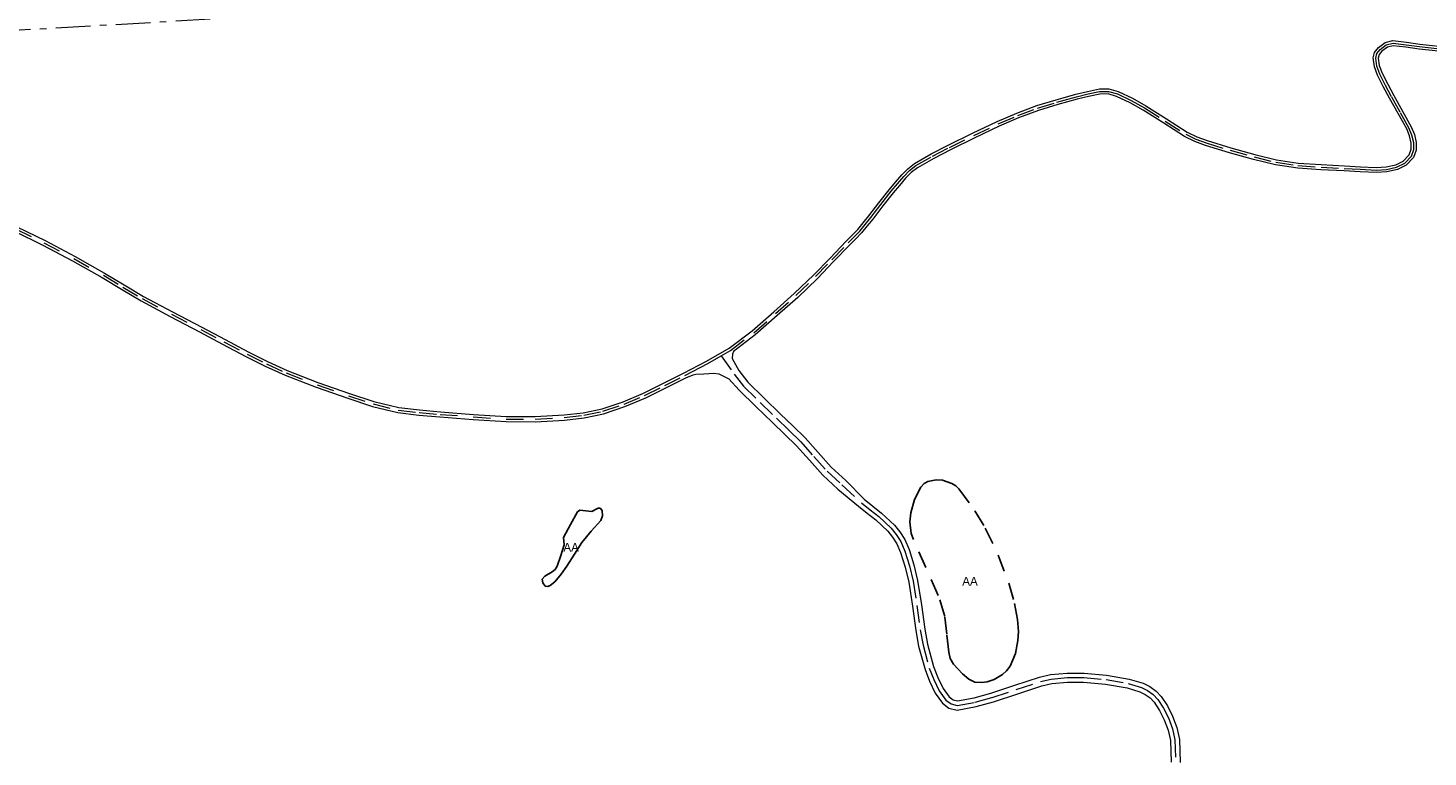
# Model space of a CAD drawing. Header units: metres. Extents: x 407555 to 411072, y 4571682 to 4574038.
# Tile 13 of 67: x 408497 to 408902, y 4572660 to 4572871. Entities that reach past the tile are written whole.
import ezdxf
from ezdxf.enums import TextEntityAlignment as Align

# ---------------------------------------------------------------- set-up
doc = ezdxf.new("R2010")
doc.units = ezdxf.units.M
doc.header["$MEASUREMENT"] = 0
doc.linetypes.add('bt5mv20_liniae', pattern=[17.375, 10, -2.75, 1.875, -2.75])
doc.linetypes.add('bt5mv20_nopinta', pattern=[10, 5, -5])
for name, color, linetype, lineweight in [('ARB01_CN', 7, 'Continuous', 15), ('ARB01_LN', 7, 'Continuous', 15), ('ELE01_LN', 7, 'Continuous', 15), ('VIA16_LN', 7, 'Continuous', 15), ('VIA19_LN', 7, 'Continuous', 15)]:
    doc.layers.add(name, color=color, linetype=linetype, lineweight=lineweight)
doc.styles.add('034', font='txt')

msp = doc.modelspace()

# ---------------------------------------------------------------- linework, layer by layer
at = {"layer": 'ARB01_LN', "color": 3, "linetype": 'bt5mv20_nopinta', "lineweight": 25}
for points in [[(408762, 4572700.71, 479.5), (408760.09, 4572706.8, 478.58), (408756.5, 4572714.86, 478.58), (408752.91, 4572722.92, 478.58), (408752.28, 4572724.73, 478.58), (408751.88, 4572728.07, 478.58), (408752.1, 4572730.66, 478.58), (408753.17, 4572734.51, 478.58), (408755, 4572738.12, 478.58), (408755.98, 4572739.17, 478.58), (408757.1, 4572739.79, 478.58), (408759.44, 4572740.24, 478.58), (408761.33, 4572740.09, 478.58), (408764, 4572739.19, 478.58), (408765.13, 4572738.48, 478.58), (408766.04, 4572737.6, 478.58), (408770.67, 4572731.26, 478.86), (408773.67, 4572726.26, 479.3), (408777.46, 4572718.47, 480.01), (408780.48, 4572710.37, 480.35), (408782.18, 4572704.46, 480.35), (408783.03, 4572699.85, 480.35), (408783.27, 4572696.37, 480.35), (408783.16, 4572693.78, 480.35), (408782.42, 4572689.97, 480.35), (408780.87, 4572686.32, 480.35), (408779.85, 4572684.94, 480.35), (408778.68, 4572683.89, 480.35), (408776.23, 4572682.46, 480.35), (408774.23, 4572681.8, 480.35), (408772.73, 4572681.57, 480.35), (408770.65, 4572681.72, 480.35), (408768.94, 4572682.51, 480.35), (408767.09, 4572684.05, 480.37), (408764.48, 4572686.92, 480.41), (408763.57, 4572688.57, 480.4), (408763.1, 4572690.33, 480.35), (408762.55, 4572695.52, 479.98), (408762, 4572700.71, 479.5)], [(408651.58, 4572723.55, 476.57), (408653.61, 4572727.26, 476.76), (408655.64, 4572730.96, 476.96), (408656.39, 4572731.47, 476.98), (408658.09, 4572731.28, 476.95), (408659.85, 4572731.09, 476.91), (408661.09, 4572731.75, 476.89), (408661.68, 4572732.06, 476.88), (408662.25, 4572732.03, 476.87), (408662.8, 4572731.38, 476.86), (408662.92, 4572729.84, 476.85), (408662.4, 4572728.43, 476.84), (408659.66, 4572725.34, 476.76), (408656.97, 4572722.13, 476.66), (408654.79, 4572718.72, 476.51), (408652.6, 4572715.29, 476.36), (408650.92, 4572712.97, 476.33), (408649.12, 4572710.72, 476.3), (408647.8, 4572709.66, 476.27), (408647.04, 4572709.41, 476.25), (408646.35, 4572709.49, 476.23), (408645.65, 4572710.39, 476.2), (408645.49, 4572711.46, 476.17), (408646.26, 4572712.36, 476.12), (408648.3, 4572713.59, 476.05), (408649.24, 4572714.32, 476.05), (408649.82, 4572715.23, 476.08), (408650.81, 4572718.33, 476.24), (408651.8, 4572721.43, 476.39), (408651.58, 4572723.55, 476.57)]]:
    msp.add_polyline3d(points, dxfattribs=at)
at = {"layer": 'ELE01_LN', "color": 1, "linetype": 'bt5mv20_liniae', "lineweight": 15}
msp.add_polyline3d([(411060.04, 4573027.22, 328.65), (410784.49, 4573012.62, 359.04), (410535.01, 4572995.68, 408.81), (410305.28, 4572982.67, 482.22), (410106.54, 4572969.06, 481.26), (409811.81, 4572951.61, 466.46), (409626.85, 4572940.14, 497.21), (409481.37, 4572931.39, 533.09), (409372.24, 4572924.74, 518.51), (409180.88, 4572913.16, 478.36), (408774.89, 4572886.61, 495.11), (408395.19, 4572864.62, 493.85), (408198.83, 4572853.09, 492.1), (408052.44, 4572843.41, 507.75), (407930.81, 4572836.32, 511.64), (407829.79, 4572830.41, 504.31), (407568.41, 4572814.36, 478.69)], dxfattribs=at)
at = {"layer": 'VIA16_LN', "color": 42, "linetype": 'bt5mv20_nopinta', "lineweight": 15}
for points in [[(408697.23, 4572776.14, 477.49), (408699.94, 4572777.71, 477.67), (408706.67, 4572782.8, 478.45), (408713.01, 4572788.33, 479.43), (408718.9, 4572793.59, 480.42), (408724.59, 4572799.05, 481.43), (408729.29, 4572803.92, 482.32), (408733.98, 4572808.78, 483.2), (408735.67, 4572810.5, 483.4), (408737.34, 4572812.24, 483.77), (408738.97, 4572814.17, 484.15), (408740.54, 4572816.17, 484.52), (408743.51, 4572819.96, 485.23), (408746.48, 4572823.75, 485.93), (408748.25, 4572825.92, 486.38), (408750.09, 4572828.03, 486.84), (408751.74, 4572829.73, 487.19), (408753.62, 4572831.19, 487.51), (408758.43, 4572833.9, 488.23), (408763.33, 4572836.43, 488.94), (408770.35, 4572839.89, 489.91), (408777.43, 4572843.24, 490.84), (408783.07, 4572845.69, 491.49), (408788.85, 4572847.85, 492.02), (408794.45, 4572849.54, 492.29), (408796.57, 4572850.13, 492.3), (408800.1, 4572851.1, 492.32), (408803.44, 4572851.94, 492.25), (408806.79, 4572852.64, 492.09), (408809.37, 4572852.64, 491.92), (408811.93, 4572851.91, 491.74), (408815.92, 4572849.99, 491.44), (408819.78, 4572847.88, 491.14), (408825.75, 4572844.05, 490.82), (408831.76, 4572840.24, 490.53), (408834.64, 4572838.82, 490.36), (408837.67, 4572837.73, 490.11), (408844.56, 4572835.61, 489.42), (408851.51, 4572833.67, 488.72), (408857.82, 4572832.15, 488.1), (408864.2, 4572831.18, 487.46), (408870.89, 4572830.74, 486.56), (408877.59, 4572830.35, 485.59), (408882.23, 4572830.11, 484.98), (408886.88, 4572829.9, 484.38), (408889.82, 4572830.08, 483.92), (408892.74, 4572830.75, 483.37), (408895.12, 4572831.91, 482.81), (408897.04, 4572833.89, 482.25), (408897.71, 4572835.81, 481.88), (408897.69, 4572837.74, 481.52), (408897.18, 4572839.97, 481.01), (408896.33, 4572842.11, 480.51), (408893.82, 4572846.6, 479.89), (408891.28, 4572851.09, 479.42), (408889.52, 4572854.37, 478.87), (408887.85, 4572857.67, 478.17), (408887.02, 4572859.95, 477.64), (408886.69, 4572862.3, 477.06), (408887.05, 4572863.62, 476.64), (408887.98, 4572864.82, 476.22), (408889.76, 4572866.13, 475.78), (408891.72, 4572866.64, 475.4), (408895.55, 4572866.14, 474.81), (408899.39, 4572865.62, 474.22), (408904.95, 4572865.05, 473.23)], [(408493.05, 4572812.84, 481.16), (408501.25, 4572808.85, 480.18), (408509.9, 4572804.26, 479.19), (408518.44, 4572799.45, 478.24), (408524.04, 4572796.01, 477.61), (408529.71, 4572792.67, 477.11), (408538.16, 4572788.2, 476.91), (408546.61, 4572783.73, 476.94), (408553.32, 4572780.18, 477.01), (408560.02, 4572776.62, 477.08), (408565.62, 4572773.8, 477.13), (408571.33, 4572771.17, 477.14), (408580.3, 4572767.7, 477.01), (408589.41, 4572764.56, 476.86), (408596.53, 4572762.2, 476.8), (408603.81, 4572760.41, 476.75), (408609.86, 4572759.72, 476.71), (408615.93, 4572759.19, 476.66), (408625.48, 4572758.46, 476.46), (408635.04, 4572757.82, 476.22), (408643.45, 4572757.78, 476.09), (408651.86, 4572758.28, 476.08), (408657.46, 4572758.94, 476.14), (408663, 4572760.09, 476.22), (408669.15, 4572762.15, 476.33), (408675.11, 4572764.68, 476.47), (408680.93, 4572767.52, 476.67), (408686.71, 4572770.44, 476.92), (408689.13, 4572771.7, 477.04), (408693.41, 4572773.92, 477.24), (408697.23, 4572776.14, 477.49)], [(408697.23, 4572776.14, 477.49), (408700.99, 4572770.83, 478.25), (408703.7, 4572767.36, 478.45), (408708.5, 4572762.66, 478.61), (408713.25, 4572758.07, 478.65), (408716.8, 4572754.64, 478.64), (408720.3, 4572751.24, 478.64), (408724.04, 4572747.02, 478.64), (408727.9, 4572742.75, 478.64), (408732.18, 4572738.78, 478.64), (408737.84, 4572733.61, 478.63), (408740.36, 4572731.59, 478.62), (408742.84, 4572729.6, 478.58), (408746.44, 4572726.24, 478.46), (408747.94, 4572724.39, 478.38), (408749.23, 4572722.35, 478.32), (408750.41, 4572719.62, 478.28), (408751.79, 4572715.31, 478.23), (408752.83, 4572710.88, 478.24), (408753.91, 4572703.9, 478.34), (408754.89, 4572696.83, 478.44), (408755.68, 4572692.34, 478.51), (408757.49, 4572685.77, 478.62), (408758.77, 4572682.48, 478.68), (408760.35, 4572679.14, 478.73), (408762.3, 4572676.49, 478.67), (408763.78, 4572675.38, 478.64), (408765.56, 4572674.9, 478.67), (408770.75, 4572675.88, 479.12), (408775.67, 4572677.22, 479.56), (408782.67, 4572679.57, 480.16), (408789.69, 4572681.88, 480.73), (408792.73, 4572682.59, 480.98), (408797.45, 4572682.99, 481.35), (408802.21, 4572682.99, 481.71), (408808.65, 4572682.42, 482.07), (408815.05, 4572681.31, 482.32), (408818.92, 4572680.14, 482.48), (408820.65, 4572679.26, 482.54), (408822.28, 4572678.1, 482.59), (408823.61, 4572676.67, 482.55), (408825.29, 4572674.14, 482.37), (408826.68, 4572671.34, 482.14), (408827.88, 4572668.17, 481.83), (408828.59, 4572664.95, 481.53), (408828.79, 4572658.47, 481.32)]]:
    msp.add_polyline3d(points, dxfattribs=at)
at = {"layer": 'VIA19_LN', "color": 7, "linetype": 'Continuous', "lineweight": 15}
for points in [[(408749.55, 4572828.53, 486.84), (408751.25, 4572830.28, 487.19), (408753.21, 4572831.8, 487.51), (408758.08, 4572834.55, 488.23), (408763, 4572837.09, 488.94), (408770.03, 4572840.55, 489.91), (408777.13, 4572843.91, 490.84), (408782.79, 4572846.37, 491.49), (408788.61, 4572848.55, 492.02), (408794.24, 4572850.25, 492.29), (408796.21, 4572850.79, 492.3), (408799.91, 4572851.81, 492.32), (408803.27, 4572852.66, 492.25), (408806.71, 4572853.38, 492.09), (408809.47, 4572853.38, 491.92), (408812.19, 4572852.6, 491.74), (408816.26, 4572850.65, 491.44), (408820.16, 4572848.51, 491.14), (408826.15, 4572844.67, 490.82), (408832.12, 4572840.88, 490.53), (408834.93, 4572839.5, 490.36), (408837.9, 4572838.43, 490.11), (408844.76, 4572836.31, 489.42), (408851.69, 4572834.38, 488.72), (408857.96, 4572832.87, 488.1), (408864.28, 4572831.91, 487.46), (408870.94, 4572831.47, 486.56), (408877.63, 4572831.08, 485.59), (408882.27, 4572830.85, 484.98), (408886.87, 4572830.64, 484.38), (408889.72, 4572830.81, 483.92), (408892.49, 4572831.45, 483.37), (408894.68, 4572832.51, 482.81), (408896.4, 4572834.29, 482.25), (408896.97, 4572835.93, 481.88), (408896.96, 4572837.65, 481.52), (408896.47, 4572839.76, 481.01), (408895.66, 4572841.79, 480.51), (408893.18, 4572846.24, 479.89), (408890.64, 4572850.73, 479.42), (408888.87, 4572854.03, 478.87), (408887.17, 4572857.38, 478.17), (408886.3, 4572859.78, 477.64), (408885.94, 4572862.35, 477.06), (408886.38, 4572863.96, 476.64), (408887.46, 4572865.35, 476.22), (408889.44, 4572866.81, 475.78), (408891.67, 4572867.39, 475.4), (408895.65, 4572866.86, 474.81), (408899.48, 4572866.35, 474.22), (408905.01, 4572865.78, 473.23)], [(408904.88, 4572864.32, 473.23), (408899.3, 4572864.89, 474.22), (408895.46, 4572865.41, 474.81), (408891.77, 4572865.89, 475.4), (408890.09, 4572865.45, 475.78), (408888.5, 4572864.29, 476.22), (408887.72, 4572863.29, 476.64), (408887.44, 4572862.25, 477.06), (408887.74, 4572860.13, 477.64), (408888.53, 4572857.96, 478.17), (408890.18, 4572854.71, 478.87), (408891.92, 4572851.45, 479.42), (408894.46, 4572846.97, 479.89), (408897, 4572842.43, 480.51), (408897.88, 4572840.19, 481.01), (408898.42, 4572837.83, 481.52), (408898.44, 4572835.69, 481.88), (408897.68, 4572833.49, 482.25), (408895.55, 4572831.3, 482.81), (408892.99, 4572830.05, 483.37), (408889.93, 4572829.35, 483.92), (408886.89, 4572829.16, 484.38), (408882.2, 4572829.38, 484.98), (408877.55, 4572829.62, 485.59), (408870.85, 4572830, 486.56), (408864.12, 4572830.45, 487.46), (408857.68, 4572831.42, 488.1), (408851.33, 4572832.96, 488.72), (408844.35, 4572834.9, 489.42), (408837.44, 4572837.03, 490.11), (408834.35, 4572838.14, 490.36), (408831.4, 4572839.6, 490.53), (408825.36, 4572843.43, 490.82), (408819.4, 4572847.25, 491.14), (408815.59, 4572849.34, 491.44), (408811.67, 4572851.22, 491.74), (408809.26, 4572851.91, 491.92), (408806.87, 4572851.9, 492.09), (408803.6, 4572851.22, 492.25), (408800.29, 4572850.39, 492.32), (408794.65, 4572848.84, 492.29), (408789.09, 4572847.15, 492.02), (408783.34, 4572845.01, 491.49), (408777.73, 4572842.57, 490.84), (408770.67, 4572839.22, 489.91), (408763.66, 4572835.77, 488.94), (408758.78, 4572833.25, 488.23), (408754.03, 4572830.58, 487.51), (408752.23, 4572829.18, 487.19)], [(408493.37, 4572813.5, 481.16), (408501.58, 4572809.51, 480.18), (408510.25, 4572804.91, 479.19), (408518.81, 4572800.08, 478.24), (408524.42, 4572796.65, 477.61), (408530.07, 4572793.31, 477.11), (408538.5, 4572788.85, 476.91), (408546.95, 4572784.38, 476.94), (408553.66, 4572780.83, 477.01), (408560.36, 4572777.27, 477.08), (408565.94, 4572774.46, 477.13), (408571.62, 4572771.85, 477.14), (408580.56, 4572768.39, 477.01), (408589.65, 4572765.26, 476.86), (408596.74, 4572762.91, 476.8), (408603.94, 4572761.14, 476.75), (408609.94, 4572760.45, 476.71), (408615.99, 4572759.92, 476.66), (408625.54, 4572759.19, 476.46), (408635.07, 4572758.56, 476.22), (408643.43, 4572758.52, 476.09), (408651.8, 4572759.01, 476.08), (408657.34, 4572759.66, 476.14), (408662.81, 4572760.8, 476.22), (408668.89, 4572762.84, 476.33), (408674.8, 4572765.35, 476.47), (408680.6, 4572768.18, 476.67), (408686.37, 4572771.1, 476.92), (408693.05, 4572774.56, 477.24), (408699.53, 4572778.32, 477.67), (408706.2, 4572783.38, 478.45), (408712.52, 4572788.88, 479.43), (408718.4, 4572794.13, 480.42), (408724.07, 4572799.57, 481.43), (408728.76, 4572804.43, 482.32), (408733.45, 4572809.29, 483.2), (408735.15, 4572811.02, 483.4), (408736.79, 4572812.73, 483.77), (408738.39, 4572814.63, 484.15), (408739.96, 4572816.62, 484.52), (408742.93, 4572820.41, 485.23), (408745.91, 4572824.21, 485.93), (408747.69, 4572826.39, 486.38), (408749.55, 4572828.53, 486.84)], [(408752.23, 4572829.18, 487.19), (408750.63, 4572827.53, 486.84), (408748.82, 4572825.44, 486.38), (408747.05, 4572823.29, 485.93), (408744.09, 4572819.51, 485.23), (408741.12, 4572815.72, 484.52), (408739.54, 4572813.7, 484.15), (408737.89, 4572811.75, 483.77), (408736.2, 4572809.99, 483.4), (408734.51, 4572808.27, 483.2), (408729.81, 4572803.4, 482.32), (408725.11, 4572798.53, 481.43), (408719.4, 4572793.05, 480.42), (408713.5, 4572787.78, 479.43), (408707.13, 4572782.23, 478.45), (408700.86, 4572777.36, 477.72), (408700.52, 4572776.59, 477.66), (408700.39, 4572775.32, 477.6), (408702.32, 4572771.85, 478.25), (408704.96, 4572768.48, 478.45), (408709.68, 4572763.87, 478.61), (408714.42, 4572759.28, 478.65), (408717.97, 4572755.84, 478.64), (408721.52, 4572752.4, 478.64), (408725.29, 4572748.14, 478.64), (408729.1, 4572743.93, 478.64), (408733.32, 4572740.02, 478.64), (408738.66, 4572734.63, 478.63), (408741.18, 4572732.61, 478.62), (408743.7, 4572730.59, 478.58), (408747.4, 4572727.14, 478.46), (408749, 4572725.15, 478.38), (408750.39, 4572722.96, 478.32), (408751.63, 4572720.08, 478.28), (408753.05, 4572715.66, 478.23), (408754.11, 4572711.13, 478.24), (408755.21, 4572704.09, 478.34), (408756.18, 4572697.03, 478.44), (408756.96, 4572692.63, 478.51), (408758.74, 4572686.18, 478.62), (408759.97, 4572683, 478.68), (408761.48, 4572679.81, 478.73), (408763.24, 4572677.42, 478.67), (408764.36, 4572676.58, 478.64), (408765.61, 4572676.24, 478.67), (408770.45, 4572677.15, 479.12), (408775.29, 4572678.47, 479.56), (408782.26, 4572680.81, 480.16), (408789.34, 4572683.14, 480.73), (408792.53, 4572683.89, 480.98), (408797.39, 4572684.3, 481.35), (408802.27, 4572684.3, 481.71), (408808.82, 4572683.72, 482.07), (408815.35, 4572682.59, 482.32), (408819.41, 4572681.36, 482.48), (408821.32, 4572680.39, 482.54), (408823.15, 4572679.09, 482.59), (408824.64, 4572677.48, 482.55), (408826.42, 4572674.8, 482.37), (408827.88, 4572671.86, 482.14), (408829.14, 4572668.54, 481.83), (408829.89, 4572665.11, 481.53), (408830.1, 4572658.45, 481.32)], [(408492.72, 4572812.18, 481.16), (408500.92, 4572808.19, 480.18), (408509.55, 4572803.62, 479.19), (408518.07, 4572798.82, 478.24), (408523.66, 4572795.38, 477.61), (408529.35, 4572792.03, 477.11), (408537.81, 4572787.55, 476.91), (408546.27, 4572783.08, 476.94), (408552.97, 4572779.53, 477.01), (408559.68, 4572775.97, 477.08), (408565.3, 4572773.13, 477.13), (408571.04, 4572770.49, 477.14), (408580.05, 4572767.01, 477.01), (408589.17, 4572763.86, 476.86), (408596.33, 4572761.49, 476.8), (408603.68, 4572759.68, 476.75), (408609.79, 4572758.99, 476.71), (408615.87, 4572758.46, 476.66), (408625.43, 4572757.72, 476.46), (408635.01, 4572757.08, 476.22), (408643.47, 4572757.04, 476.09), (408651.92, 4572757.55, 476.08), (408657.58, 4572758.21, 476.14), (408663.19, 4572759.38, 476.22), (408669.41, 4572761.46, 476.33), (408675.42, 4572764.01, 476.47), (408681.26, 4572766.86, 476.67), (408687.05, 4572769.78, 476.92), (408689.11, 4572770.66, 477.01), (408689.88, 4572770.8, 477.04), (408692.19, 4572770.96, 477.09), (408695.11, 4572771.1, 477.14), (408696.55, 4572770.87, 477.33), (408697.33, 4572770.51, 477.47), (408699.47, 4572769.42, 478.25), (408702.45, 4572766.23, 478.45), (408707.33, 4572761.46, 478.61), (408712.08, 4572756.86, 478.65), (408715.63, 4572753.43, 478.64), (408719.09, 4572750.08, 478.64), (408722.78, 4572745.9, 478.64), (408726.7, 4572741.56, 478.64), (408731.03, 4572737.55, 478.64)], [(408731.03, 4572737.55, 478.64), (408737.02, 4572732.59, 478.63), (408739.54, 4572730.57, 478.62), (408741.99, 4572728.61, 478.58), (408745.48, 4572725.35, 478.46), (408746.87, 4572723.63, 478.38), (408748.07, 4572721.73, 478.32), (408749.18, 4572719.17, 478.28), (408750.52, 4572714.96, 478.23), (408751.54, 4572710.63, 478.24), (408752.62, 4572703.71, 478.34), (408753.59, 4572696.62, 478.44), (408754.4, 4572692.05, 478.51), (408756.25, 4572685.36, 478.62), (408757.57, 4572681.96, 478.68), (408759.22, 4572678.46, 478.73), (408761.36, 4572675.56, 478.67), (408763.19, 4572674.18, 478.64), (408765.51, 4572673.56, 478.67), (408771.04, 4572674.6, 479.12), (408776.05, 4572675.97, 479.56), (408783.09, 4572678.33, 480.16), (408790.05, 4572680.62, 480.73), (408792.94, 4572681.3, 480.98), (408797.51, 4572681.68, 481.35), (408802.16, 4572681.68, 481.71), (408808.48, 4572681.13, 482.07), (408814.74, 4572680.04, 482.32), (408818.43, 4572678.92, 482.48), (408819.97, 4572678.14, 482.54), (408821.41, 4572677.11, 482.59), (408822.58, 4572675.86, 482.55), (408824.15, 4572673.49, 482.37), (408825.48, 4572670.81, 482.14), (408826.62, 4572667.79, 481.83), (408827.28, 4572664.79, 481.53), (408827.48, 4572658.49, 481.32)]]:
    msp.add_polyline3d(points, dxfattribs=at)

# ---------------------------------------------------------------- texts
at = {"layer": 'ARB01_CN', "color": 251, "linetype": 'Continuous', "lineweight": 0, "style": '034'}
for p in [(408653.83, 4572720.73), (408769.27, 4572710.9)]:
    msp.add_text('AA', height=2.5, dxfattribs=at).set_placement(p, align=Align.MIDDLE_CENTER)

doc.saveas('drawing.dxf')
